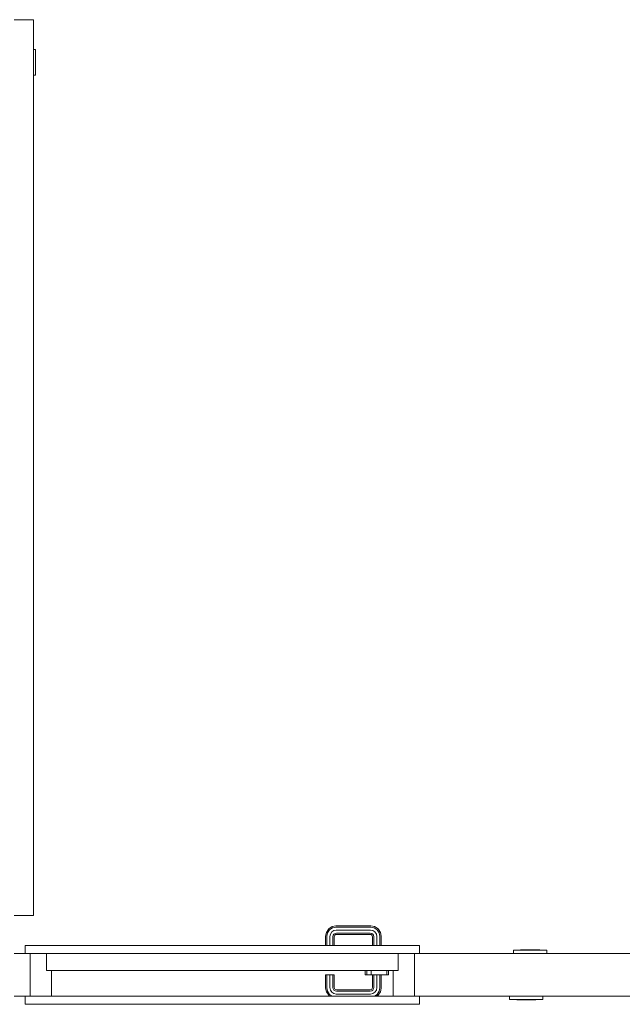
# Model space of a CAD drawing. Header units: millimetres. Extents: x 659 to 1031, y -73 to 11.
# Tile 42 of 141: x 727.43 to 730.25, y -35.74 to -31.12. Entities that reach past the tile are written whole.
import ezdxf

# ---------------------------------------------------------------- set-up
doc = ezdxf.new("R2010")
doc.units = ezdxf.units.MM
doc.header["$MEASUREMENT"] = 0
for name, color, linetype, lineweight in [('IFC-Elemento construtivo genérico-Contorno', 253, 'Continuous', 5), ('IFC-Parede padrão-Contorno', 44, 'Continuous', 5), ('IFC-Porta-Contorno', 142, 'Continuous', 5)]:
    doc.layers.add(name, color=color, linetype=linetype, lineweight=lineweight)

msp = doc.modelspace()

# ---------------------------------------------------------------- linework, layer by layer
at = {"layer": 'IFC-Elemento construtivo genérico-Contorno', "color": 8, "lineweight": 5}
for p, q in [((729.7423, -35.483), (729.8983, -35.483)), ((729.7423, -35.499), (729.7423, -35.483)), ((729.7753, -35.483), (729.7753, -35.4814)), ((729.7753, -35.4814), (729.8653, -35.4814)), ((729.8653, -35.483), (729.8653, -35.4814)), ((729.8983, -35.499), (729.8983, -35.483)), ((729.7245, -35.7146), (729.7245, -35.699)), ((729.7245, -35.7146), (729.8805, -35.7146)), ((729.7575, -35.7162), (729.7575, -35.7146)), ((729.7575, -35.7162), (729.8475, -35.7162)), ((729.8475, -35.7162), (729.8475, -35.7146)), ((729.8805, -35.7146), (729.8805, -35.699))]:
    msp.add_line(p, q, dxfattribs=at)
at = {"layer": 'IFC-Parede padrão-Contorno', "color": 8, "lineweight": 5}
for p, q in [((727.4025, -35.499), (727.4328, -35.499)), ((727.4328, -35.499), (727.4541, -35.499)), ((727.4781, -35.6944), (727.4781, -35.499)), ((729.2781, -35.6944), (729.2781, -35.499)), ((729.3021, -35.499), (729.3508, -35.499)), ((729.3508, -35.499), (732.4025, -35.499)), ((727.4025, -35.699), (727.4328, -35.699)), ((727.4328, -35.699), (727.4781, -35.699)), ((729.2781, -35.699), (729.2781, -35.6944)), ((729.2935, -35.699), (729.3508, -35.699)), ((729.3508, -35.699), (732.4025, -35.699))]:
    msp.add_line(p, q, dxfattribs=at)
at = {"layer": 'IFC-Porta-Contorno', "color": 8, "lineweight": 5}
for p, q in [((727.4025, -31.1207), (727.4925, -31.1207)), ((727.4925, -35.3207), (727.4925, -31.1207)), ((727.4925, -31.2607), (727.5025, -31.2607)), ((727.5025, -31.3807), (727.5025, -31.2607)), ((727.4925, -31.3807), (727.5025, -31.3807)), ((727.4025, -35.3207), (727.4925, -35.3207)), ((728.8621, -35.4171), (728.8656, -35.3997)), ((728.8656, -35.3997), (728.8765, -35.3834)), ((728.868, -35.4176), (728.8711, -35.402)), ((728.8711, -35.402), (728.8807, -35.3876)), ((728.8765, -35.3834), (728.8928, -35.3725)), ((728.8807, -35.3876), (728.8951, -35.378)), ((728.8844, -35.4075), (728.8909, -35.3978)), ((728.8909, -35.3978), (728.9007, -35.3913)), ((728.8928, -35.3725), (728.9101, -35.369)), ((728.8951, -35.378), (728.9107, -35.3749)), ((728.9007, -35.3913), (728.9121, -35.389)), ((728.9011, -35.408), (728.9062, -35.4046)), ((728.9062, -35.4046), (728.9135, -35.4032)), ((728.9101, -35.369), (729.0741, -35.369)), ((728.9107, -35.3749), (729.0735, -35.3749)), ((728.9121, -35.389), (729.0721, -35.389)), ((728.9135, -35.4032), (729.0707, -35.4032)), ((729.0707, -35.4032), (729.0781, -35.4046)), ((729.0721, -35.389), (729.0836, -35.3913)), ((729.0735, -35.3749), (729.0891, -35.378)), ((729.0741, -35.369), (729.0914, -35.3725)), ((729.0781, -35.4046), (729.0832, -35.408)), ((729.0836, -35.3913), (729.0933, -35.3978)), ((729.0891, -35.378), (729.1035, -35.3876)), ((729.0914, -35.3725), (729.1078, -35.3834)), ((729.0933, -35.3978), (729.0998, -35.4075)), ((729.1035, -35.3876), (729.1132, -35.402)), ((729.1078, -35.3834), (729.1187, -35.3997)), ((729.1132, -35.402), (729.1163, -35.4176)), ((729.1187, -35.3997), (729.1221, -35.4171)), ((728.8621, -35.461), (728.8621, -35.4171)), ((728.868, -35.461), (728.868, -35.4176)), ((728.8821, -35.419), (728.8844, -35.4075)), ((728.8821, -35.461), (728.8821, -35.419)), ((728.8963, -35.4204), (728.8977, -35.4131)), ((728.8963, -35.461), (728.8963, -35.4204)), ((728.8977, -35.4131), (728.9011, -35.408)), ((728.9021, -35.421), (728.9032, -35.4153)), ((728.9021, -35.461), (728.9021, -35.421)), ((728.9032, -35.4153), (728.9053, -35.4122)), ((728.9053, -35.4122), (728.9085, -35.4101)), ((728.9085, -35.4101), (728.9141, -35.409)), ((728.9141, -35.409), (729.0701, -35.409)), ((729.0701, -35.409), (729.0758, -35.4101)), ((729.0758, -35.4101), (729.0789, -35.4122)), ((729.0789, -35.4122), (729.081, -35.4153)), ((729.081, -35.4153), (729.0821, -35.421)), ((729.0821, -35.461), (729.0821, -35.421)), ((729.0832, -35.408), (729.0865, -35.4131)), ((729.0865, -35.4131), (729.088, -35.4204)), ((729.088, -35.461), (729.088, -35.4204)), ((729.0998, -35.4075), (729.1021, -35.419)), ((729.1021, -35.461), (729.1021, -35.419)), ((729.1163, -35.461), (729.1163, -35.4176)), ((729.1221, -35.461), (729.1221, -35.4171)), ((727.4541, -35.461), (729.3021, -35.461)), ((727.4541, -35.499), (727.4541, -35.461)), ((727.4541, -35.499), (729.3021, -35.499)), ((727.5541, -35.4995), (727.5541, -35.499)), ((727.5541, -35.579), (727.5541, -35.4995)), ((729.2021, -35.5786), (729.2021, -35.499)), ((729.3021, -35.499), (729.3021, -35.461)), ((727.4781, -35.699), (727.4781, -35.5037)), ((727.5541, -35.579), (729.1928, -35.579)), ((727.5781, -35.699), (727.5781, -35.579)), ((729.0481, -35.5792), (729.0481, -35.579)), ((729.0481, -35.5988), (729.0481, -35.5792)), ((729.0553, -35.5792), (729.0553, -35.579)), ((729.0553, -35.5988), (729.0553, -35.5792)), ((729.0751, -35.5792), (729.0751, -35.579)), ((729.0751, -35.5988), (729.0751, -35.5792)), ((729.1489, -35.5792), (729.1489, -35.579)), ((729.1489, -35.5988), (729.1489, -35.5792)), ((729.1561, -35.5792), (729.1561, -35.579)), ((729.1561, -35.5988), (729.1561, -35.5792)), ((729.1781, -35.699), (729.1781, -35.579)), ((729.1781, -35.579), (729.202, -35.579)), ((729.1928, -35.579), (729.2021, -35.579)), ((729.2021, -35.579), (729.2021, -35.5786)), ((728.8621, -35.661), (728.8621, -35.599)), ((728.8621, -35.599), (728.868, -35.599)), ((728.868, -35.6604), (728.868, -35.599)), ((728.868, -35.599), (728.8821, -35.599)), ((728.8821, -35.659), (728.8821, -35.599)), ((728.8821, -35.599), (728.8963, -35.599)), ((728.8963, -35.6576), (728.8963, -35.599)), ((728.8963, -35.599), (728.9021, -35.599)), ((728.9021, -35.6571), (728.9021, -35.599)), ((729.0481, -35.599), (729.0481, -35.5988)), ((729.0481, -35.599), (729.0553, -35.599)), ((729.0553, -35.599), (729.0553, -35.5988)), ((729.0553, -35.599), (729.0751, -35.599)), ((729.0751, -35.599), (729.0751, -35.5988)), ((729.0751, -35.599), (729.1021, -35.599)), ((729.0821, -35.6571), (729.0821, -35.599)), ((729.088, -35.6576), (729.088, -35.599)), ((729.1021, -35.659), (729.1021, -35.599)), ((729.1021, -35.599), (729.1291, -35.599)), ((729.1163, -35.6604), (729.1163, -35.599)), ((729.1221, -35.661), (729.1221, -35.599)), ((729.1291, -35.599), (729.1489, -35.599)), ((729.1489, -35.599), (729.1489, -35.5988)), ((729.1489, -35.599), (729.1561, -35.599)), ((729.1561, -35.599), (729.1561, -35.5988)), ((728.8621, -35.661), (728.8656, -35.6783)), ((728.8656, -35.6783), (728.8765, -35.6947)), ((728.868, -35.6604), (728.8711, -35.676)), ((728.8711, -35.676), (728.8807, -35.6904)), ((728.8821, -35.659), (728.8844, -35.6705)), ((728.8844, -35.6705), (728.8909, -35.6802)), ((728.8909, -35.6802), (728.9007, -35.6867)), ((728.8963, -35.6576), (728.8977, -35.665)), ((728.8977, -35.665), (728.9011, -35.67)), ((728.9011, -35.67), (728.9062, -35.6734)), ((728.9021, -35.6571), (728.9032, -35.6627)), ((728.9032, -35.6627), (728.9053, -35.6658)), ((728.9053, -35.6658), (728.9085, -35.6679)), ((728.9062, -35.6734), (728.9135, -35.6749)), ((728.9085, -35.6679), (728.9141, -35.669)), ((728.9135, -35.6749), (729.0707, -35.6749)), ((728.9141, -35.669), (729.0701, -35.669)), ((729.0701, -35.669), (729.0758, -35.6679)), ((729.0707, -35.6749), (729.0781, -35.6734)), ((729.0758, -35.6679), (729.0789, -35.6658)), ((729.0781, -35.6734), (729.0832, -35.67)), ((729.0789, -35.6658), (729.081, -35.6627)), ((729.081, -35.6627), (729.0821, -35.6571)), ((729.0832, -35.67), (729.0865, -35.665)), ((729.0836, -35.6867), (729.0933, -35.6802)), ((729.0865, -35.665), (729.088, -35.6576)), ((729.0933, -35.6802), (729.0998, -35.6705)), ((729.0998, -35.6705), (729.1021, -35.659)), ((729.1035, -35.6904), (729.1132, -35.676)), ((729.1078, -35.6947), (729.1187, -35.6783)), ((729.1132, -35.676), (729.1163, -35.6604)), ((729.1187, -35.6783), (729.1221, -35.661)), ((727.4541, -35.699), (729.3021, -35.699)), ((727.4541, -35.737), (727.4541, -35.699)), ((728.8765, -35.6947), (728.883, -35.699)), ((728.8807, -35.6904), (728.8936, -35.699)), ((728.9007, -35.6867), (728.9121, -35.689)), ((728.9121, -35.689), (729.0721, -35.689)), ((729.0721, -35.689), (729.0836, -35.6867)), ((729.0907, -35.699), (729.1035, -35.6904)), ((729.1012, -35.699), (729.1078, -35.6947)), ((729.3021, -35.737), (729.3021, -35.699)), ((727.4541, -35.737), (729.3021, -35.737))]:
    msp.add_line(p, q, dxfattribs=at)

doc.saveas('drawing.dxf')
